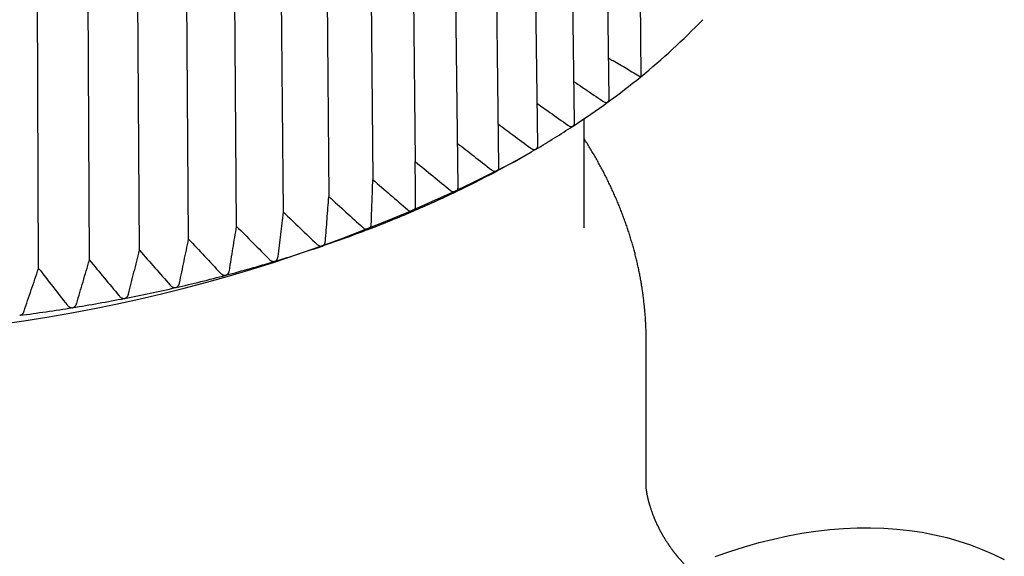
# Model space of a CAD drawing. Header units: millimetres. Extents: x 8 to 306, y 12 to 217.
# Tile 11 of 22: x 279 to 295, y 68 to 77. Entities that reach past the tile are written whole.
import ezdxf

# ---------------------------------------------------------------- set-up
doc = ezdxf.new("R2010")
doc.units = ezdxf.units.MM

msp = doc.modelspace()

# ---------------------------------------------------------------- linework, layer by layer
at = {"color": 7, "linetype": 'Continuous', "lineweight": 30}
for p, q in [((289.325, 86.904), (289.391, 75.651)), ((288.886, 75.301), (288.729, 86.541)), ((288.327, 74.918), (288.177, 86.159)), ((287.735, 74.552), (287.591, 85.795)), ((287.109, 74.204), (286.973, 85.449)), ((285.647, 85.144), (285.762, 74.286)), ((286.453, 73.876), (286.325, 85.122)), ((284.972, 84.854), (285.08, 73.993)), ((284.273, 84.585), (284.372, 73.721)), ((283.64, 73.471), (283.549, 84.338)), ((282.887, 73.243), (282.805, 84.113)), ((282.114, 73.039), (282.041, 83.91)), ((281.324, 72.858), (281.259, 83.731)), ((280.518, 72.701), (280.463, 83.576)), ((279.699, 72.568), (279.653, 83.445)), ((288.48, 73.22), (288.48, 74.976)), ((288.303, 74.858), (288.299, 74.855)), ((287.364, 74.288), (287.576, 74.41)), ((286.424, 73.804), (286.417, 73.801)), ((285.726, 73.488), (285.728, 73.489)), ((283.501, 72.681), (283.502, 72.681)), ((282.713, 72.458), (282.715, 72.458)), ((281.907, 72.259), (281.909, 72.259)), ((281.084, 72.084), (281.085, 72.085)), ((279.395, 71.812), (279.397, 71.812)), ((280.246, 71.935), (280.248, 71.936)), ((289.48, 69.036), (289.48, 71.389))]:
    msp.add_line(p, q, dxfattribs=at)
at = {"color": 7, "linetype": 'Continuous', "lineweight": 30, "flags": 128}
msp.add_lwpolyline([(290.592, 67.931), (290.828, 68.013), (291.062, 68.087), (291.296, 68.154), (291.527, 68.212), (291.757, 68.262), (291.985, 68.304), (292.211, 68.339), (292.434, 68.365), (292.655, 68.383), (292.874, 68.392), (293.09, 68.394), (293.303, 68.388), (293.513, 68.373), (293.719, 68.35), (293.923, 68.32), (294.123, 68.281), (294.32, 68.234), (294.512, 68.179), (294.701, 68.116), (294.886, 68.045), (295.067, 67.966), (295.244, 67.88)], dxfattribs=at)
at = {"color": 7, "linetype": 'Continuous', "lineweight": 30}
for centre, radius, start, end in [((282.508, 84.146), 10.933, 309.0167, 316.1337), ((281.45, 85.419), 12.589, 306.0909, 309.1096), ((280.781, 86.337), 13.724, 303.2394, 306.0861), ((280.126, 87.335), 14.918, 300.5419, 303.218), ((279.503, 88.392), 16.145, 297.9923, 300.5373), ((275.73, 96.67), 25.225, 242.5352, 297.4648), ((278.912, 89.501), 17.401, 295.5727, 297.9794), ((278.36, 90.655), 18.681, 293.228, 295.5458), ((277.859, 91.822), 19.951, 291.006, 293.2243), ((277.411, 92.988), 21.199, 288.872, 291.0024), ((277.019, 94.133), 22.41, 286.8157, 288.8686), ((276.685, 95.239), 23.565, 284.827, 286.8123), ((276.408, 96.284), 24.647, 282.897, 284.8237), ((276.186, 97.252), 25.64, 281.0171, 282.8937), ((276.016, 98.123), 26.527, 279.1793, 281.0139), ((275.893, 98.882), 27.296, 277.3763, 279.1762)]:
    msp.add_arc(centre, radius, start, end, dxfattribs=at)
for points, knots in [([(288.877, 75.95), (288.9, 75.937), (288.997, 75.881), (289.168, 75.781), (289.316, 75.695), (289.391, 75.651)], [0, 0, 0, 0, 0.133274, 0.563827, 1, 1, 1, 1]), ([(288.319, 75.571), (288.376, 75.533), (288.531, 75.429), (288.686, 75.324), (288.783, 75.258)], [0, 0, 0, 0, 0.371145, 1, 1, 1, 1]), ([(288.865, 75.246), (288.867, 75.248), (288.873, 75.253), (288.878, 75.262), (288.883, 75.272), (288.885, 75.285), (288.887, 75.295), (288.886, 75.301), (288.886, 75.301)], [0, 0, 0, 0, 0.180264, 0.366891, 0.546973, 0.731523, 0.987041, 1, 1, 1, 1]), ([(287.726, 75.22), (287.794, 75.173), (287.958, 75.057), (288.122, 74.941), (288.219, 74.872)], [0, 0, 0, 0, 0.40987, 1, 1, 1, 1]), ([(288.783, 75.258), (288.788, 75.254), (288.799, 75.248), (288.815, 75.241), (288.829, 75.238), (288.84, 75.238), (288.849, 75.239), (288.857, 75.242), (288.862, 75.245), (288.865, 75.246)], [0, 0, 0, 0, 0.1976, 0.394908, 0.537468, 0.679862, 0.784169, 0.888428, 1, 1, 1, 1]), ([(287.101, 74.889), (287.178, 74.832), (287.352, 74.704), (287.525, 74.575), (287.621, 74.503)], [0, 0, 0, 0, 0.444106, 1, 1, 1, 1]), ([(288.219, 74.872), (288.224, 74.868), (288.235, 74.861), (288.251, 74.854), (288.265, 74.851), (288.277, 74.85), (288.289, 74.851), (288.295, 74.854), (288.298, 74.855)], [0, 0, 0, 0, 0.207775, 0.420646, 0.570564, 0.72418, 0.859875, 1, 1, 1, 1]), ([(288.303, 74.858), (288.306, 74.86), (288.311, 74.864), (288.318, 74.873), (288.322, 74.883), (288.325, 74.893), (288.327, 74.902), (288.328, 74.91), (288.327, 74.915), (288.327, 74.918)], [0, 0, 0, 0, 0.16572, 0.33729, 0.502843, 0.672504, 0.789608, 0.907629, 1, 1, 1, 1]), ([(289.48, 71.389), (289.48, 71.41), (289.48, 71.458), (289.479, 71.532), (289.476, 71.61), (289.472, 71.689), (289.468, 71.767), (289.462, 71.846), (289.455, 71.924), (289.447, 72.003), (289.437, 72.081), (289.427, 72.159), (289.416, 72.238), (289.403, 72.316), (289.39, 72.394), (289.375, 72.472), (289.359, 72.55), (289.342, 72.629), (289.324, 72.707), (289.305, 72.785), (289.284, 72.862), (289.263, 72.94), (289.24, 73.018), (289.216, 73.095), (289.192, 73.173), (289.166, 73.25), (289.138, 73.328), (289.11, 73.405), (289.081, 73.482), (289.05, 73.559), (289.019, 73.635), (288.986, 73.712), (288.952, 73.789), (288.917, 73.865), (288.881, 73.941), (288.844, 74.017), (288.805, 74.093), (288.766, 74.168), (288.725, 74.244), (288.683, 74.319), (288.64, 74.394), (288.596, 74.469), (288.551, 74.543), (288.512, 74.605), (288.488, 74.642), (288.48, 74.655)], [0, 0, 0, 0, 0.018902, 0.041912, 0.064931, 0.087961, 0.111002, 0.134058, 0.157131, 0.180221, 0.203332, 0.226465, 0.249622, 0.272804, 0.296015, 0.319254, 0.342526, 0.36583, 0.389168, 0.412543, 0.435956, 0.459408, 0.482902, 0.506437, 0.530016, 0.55364, 0.57731, 0.601028, 0.624794, 0.648609, 0.672474, 0.696391, 0.720359, 0.74438, 0.768453, 0.79258, 0.816761, 0.840996, 0.865286, 0.88963, 0.914028, 0.93848, 0.962987, 0.987547, 1, 1, 1, 1]), ([(286.445, 74.578), (286.531, 74.511), (286.713, 74.37), (286.895, 74.228), (286.99, 74.153)], [0, 0, 0, 0, 0.474747, 1, 1, 1, 1]), ([(287.621, 74.503), (287.626, 74.5), (287.637, 74.492), (287.653, 74.485), (287.667, 74.481), (287.679, 74.479), (287.69, 74.48), (287.699, 74.483), (287.704, 74.485), (287.706, 74.486)], [0, 0, 0, 0, 0.197763, 0.395232, 0.537909, 0.68042, 0.799883, 0.919268, 1, 1, 1, 1]), ([(287.706, 74.486), (287.709, 74.488), (287.715, 74.493), (287.722, 74.501), (287.728, 74.511), (287.731, 74.521), (287.733, 74.53), (287.734, 74.54), (287.734, 74.547), (287.734, 74.552)], [0, 0, 0, 0, 0.153153, 0.31171, 0.464709, 0.621508, 0.729662, 0.838664, 1, 1, 1, 1]), ([(285.767, 73.568), (285.766, 73.688), (285.765, 73.928), (285.763, 74.167), (285.762, 74.286)], [0, 0, 0, 0, 0.499996, 1, 1, 1, 1]), ([(285.762, 74.286), (285.857, 74.209), (286.046, 74.055), (286.234, 73.9), (286.329, 73.823)], [0, 0, 0, 0, 0.499996, 1, 1, 1, 1]), ([(287.08, 74.136), (287.083, 74.138), (287.089, 74.142), (287.096, 74.151), (287.102, 74.162), (287.105, 74.172), (287.108, 74.182), (287.109, 74.191), (287.109, 74.199), (287.109, 74.203), (287.109, 74.204)], [0, 0, 0, 0, 0.153231, 0.31197, 0.465009, 0.621694, 0.733334, 0.845848, 0.960732, 1, 1, 1, 1]), ([(286.99, 74.153), (286.996, 74.149), (287.006, 74.142), (287.022, 74.134), (287.037, 74.129), (287.049, 74.128), (287.061, 74.128), (287.069, 74.13), (287.075, 74.133), (287.076, 74.134)], [0, 0, 0, 0, 0.1993929, 0.3984901, 0.5423431, 0.6860289, 0.8066465, 0.9271851, 1, 1, 1, 1]), ([(287.08, 74.136), (287.079, 74.135), (287.078, 74.135), (287.077, 74.134), (287.076, 74.134)], [0, 0, 0, 0, 0.629578, 1, 1, 1, 1]), ([(285.054, 73.276), (285.058, 73.395), (285.067, 73.635), (285.076, 73.874), (285.08, 73.993)], [0, 0, 0, 0, 0.499996, 1, 1, 1, 1]), ([(285.08, 73.993), (285.173, 73.913), (285.36, 73.754), (285.545, 73.593), (285.638, 73.513)], [0, 0, 0, 0, 0.499996, 1, 1, 1, 1]), ([(286.424, 73.805), (286.427, 73.807), (286.433, 73.812), (286.44, 73.822), (286.446, 73.834), (286.449, 73.845), (286.451, 73.855), (286.452, 73.865), (286.452, 73.872), (286.452, 73.876)], [0, 0, 0, 0, 0.156414, 0.318537, 0.474708, 0.63441, 0.741009, 0.848296, 1, 1, 1, 1]), ([(284.316, 73.005), (284.325, 73.124), (284.344, 73.363), (284.362, 73.602), (284.372, 73.721)], [0, 0, 0, 0, 0.4999962, 1, 1, 1, 1]), ([(284.372, 73.721), (284.464, 73.639), (284.647, 73.473), (284.829, 73.307), (284.92, 73.224)], [0, 0, 0, 0, 0.499996, 1, 1, 1, 1]), ([(286.329, 73.823), (286.334, 73.819), (286.345, 73.811), (286.36, 73.803), (286.375, 73.798), (286.388, 73.795), (286.399, 73.796), (286.409, 73.798), (286.414, 73.8), (286.417, 73.801)], [0, 0, 0, 0, 0.197605, 0.394918, 0.537481, 0.679879, 0.79923, 0.918504, 1, 1, 1, 1]), ([(285.728, 73.489), (285.731, 73.49), (285.739, 73.494), (285.748, 73.503), (285.755, 73.514), (285.761, 73.526), (285.764, 73.539), (285.767, 73.553), (285.767, 73.563), (285.767, 73.568)], [0, 0, 0, 0, 0.132727, 0.272902, 0.418231, 0.558153, 0.701076, 0.849511, 1, 1, 1, 1]), ([(283.554, 72.757), (283.568, 72.876), (283.597, 73.114), (283.626, 73.352), (283.64, 73.471)], [0, 0, 0, 0, 0.499996, 1, 1, 1, 1]), ([(283.64, 73.471), (283.73, 73.386), (283.909, 73.215), (284.088, 73.043), (284.177, 72.958)], [0, 0, 0, 0, 0.499996, 1, 1, 1, 1]), ([(285.638, 73.513), (285.643, 73.509), (285.654, 73.5), (285.67, 73.492), (285.685, 73.486), (285.697, 73.484), (285.709, 73.484), (285.719, 73.485), (285.724, 73.487), (285.726, 73.488)], [0, 0, 0, 0, 0.199393, 0.39849, 0.542343, 0.686029, 0.806646, 0.927185, 1, 1, 1, 1]), ([(282.77, 72.532), (282.79, 72.651), (282.828, 72.888), (282.867, 73.125), (282.887, 73.243)], [0, 0, 0, 0, 0.499996, 1, 1, 1, 1]), ([(282.887, 73.243), (282.975, 73.155), (283.15, 72.979), (283.324, 72.802), (283.411, 72.714)], [0, 0, 0, 0, 0.499996, 1, 1, 1, 1]), ([(284.92, 73.224), (284.926, 73.22), (284.936, 73.211), (284.952, 73.202), (284.967, 73.196), (284.979, 73.193), (284.992, 73.193), (285.002, 73.194), (285.008, 73.196), (285.01, 73.197)], [0, 0, 0, 0, 0.197605, 0.394918, 0.537481, 0.679879, 0.79923, 0.918504, 1, 1, 1, 1]), ([(285.01, 73.197), (285.013, 73.198), (285.018, 73.2), (285.027, 73.206), (285.035, 73.215), (285.043, 73.227), (285.048, 73.24), (285.052, 73.253), (285.053, 73.265), (285.054, 73.272), (285.054, 73.276)], [0, 0, 0, 0, 0.094865, 0.191637, 0.336732, 0.487163, 0.631964, 0.779718, 0.889473, 1, 1, 1, 1]), ([(281.967, 72.331), (281.992, 72.449), (282.041, 72.685), (282.09, 72.921), (282.114, 73.039)], [0, 0, 0, 0, 0.499996, 1, 1, 1, 1]), ([(282.114, 73.039), (282.199, 72.948), (282.37, 72.767), (282.539, 72.584), (282.624, 72.493)], [0, 0, 0, 0, 0.499996, 1, 1, 1, 1]), ([(284.177, 72.958), (284.182, 72.953), (284.193, 72.944), (284.208, 72.934), (284.223, 72.928), (284.236, 72.925), (284.249, 72.924), (284.259, 72.925), (284.265, 72.927), (284.267, 72.927)], [0, 0, 0, 0, 0.1976054, 0.3949177, 0.5374811, 0.6798787, 0.7992305, 0.9185044, 1, 1, 1, 1]), ([(284.267, 72.927), (284.271, 72.929), (284.278, 72.932), (284.286, 72.938), (284.292, 72.944), (284.299, 72.951), (284.304, 72.96), (284.308, 72.971), (284.311, 72.98), (284.314, 72.989), (284.315, 72.997), (284.315, 73.003), (284.316, 73.005)], [0, 0, 0, 0, 0.119605, 0.243049, 0.318746, 0.395178, 0.552679, 0.646263, 0.740592, 0.836937, 0.93385, 1, 1, 1, 1]), ([(281.148, 72.155), (281.177, 72.272), (281.235, 72.507), (281.294, 72.741), (281.324, 72.858)], [0, 0, 0, 0, 0.499996, 1, 1, 1, 1]), ([(281.324, 72.858), (281.406, 72.764), (281.571, 72.578), (281.736, 72.391), (281.818, 72.297)], [0, 0, 0, 0, 0.499996, 1, 1, 1, 1]), ([(283.502, 72.681), (283.506, 72.683), (283.513, 72.685), (283.521, 72.69), (283.527, 72.696), (283.531, 72.7), (283.536, 72.707), (283.54, 72.713), (283.544, 72.721), (283.547, 72.729), (283.551, 72.741), (283.553, 72.75), (283.554, 72.757)], [0, 0, 0, 0, 0.117857, 0.239297, 0.288912, 0.36908, 0.450027, 0.533155, 0.616917, 0.711213, 0.806164, 1, 1, 1, 1]), ([(280.313, 72.004), (280.347, 72.12), (280.415, 72.353), (280.484, 72.585), (280.518, 72.701)], [0, 0, 0, 0, 0.499996, 1, 1, 1, 1]), ([(280.518, 72.701), (280.598, 72.605), (280.757, 72.414), (280.916, 72.222), (280.995, 72.126)], [0, 0, 0, 0, 0.499996, 1, 1, 1, 1]), ([(283.411, 72.714), (283.416, 72.709), (283.426, 72.7), (283.442, 72.69), (283.457, 72.683), (283.47, 72.679), (283.482, 72.678), (283.492, 72.679), (283.498, 72.68), (283.501, 72.681)], [0, 0, 0, 0, 0.199393, 0.39849, 0.542343, 0.686029, 0.806646, 0.927185, 1, 1, 1, 1]), ([(279.466, 71.878), (279.504, 71.993), (279.582, 72.224), (279.66, 72.453), (279.699, 72.568)], [0, 0, 0, 0, 0.499996, 1, 1, 1, 1]), ([(279.699, 72.568), (279.776, 72.47), (279.929, 72.274), (280.082, 72.077), (280.158, 71.979)], [0, 0, 0, 0, 0.499996, 1, 1, 1, 1]), ([(282.624, 72.493), (282.629, 72.489), (282.639, 72.479), (282.654, 72.468), (282.669, 72.461), (282.682, 72.457), (282.695, 72.456), (282.705, 72.456), (282.711, 72.457), (282.713, 72.458)], [0, 0, 0, 0, 0.199393, 0.39849, 0.542343, 0.686029, 0.806646, 0.927185, 1, 1, 1, 1]), ([(282.715, 72.458), (282.719, 72.459), (282.726, 72.462), (282.736, 72.468), (282.743, 72.474), (282.749, 72.481), (282.754, 72.487), (282.758, 72.495), (282.763, 72.504), (282.767, 72.517), (282.769, 72.527), (282.77, 72.532)], [0, 0, 0, 0, 0.119699, 0.243153, 0.342333, 0.426611, 0.511704, 0.599051, 0.687045, 0.842325, 1, 1, 1, 1]), ([(281.818, 72.297), (281.823, 72.292), (281.832, 72.282), (281.847, 72.271), (281.862, 72.264), (281.875, 72.259), (281.888, 72.257), (281.898, 72.257), (281.905, 72.258), (281.907, 72.259)], [0, 0, 0, 0, 0.1993929, 0.3984901, 0.5423431, 0.6860289, 0.8066465, 0.9271851, 1, 1, 1, 1]), ([(281.909, 72.259), (281.913, 72.26), (281.92, 72.263), (281.932, 72.269), (281.941, 72.277), (281.947, 72.285), (281.952, 72.292), (281.957, 72.3), (281.961, 72.309), (281.965, 72.32), (281.967, 72.327), (281.967, 72.331)], [0, 0, 0, 0, 0.1217471, 0.2474455, 0.3965253, 0.4852067, 0.5747372, 0.6665943, 0.7591108, 0.8790495, 1, 1, 1, 1]), ([(280.995, 72.126), (281, 72.12), (281.009, 72.11), (281.024, 72.099), (281.038, 72.091), (281.052, 72.086), (281.064, 72.083), (281.075, 72.083), (281.081, 72.084), (281.084, 72.084)], [0, 0, 0, 0, 0.199393, 0.39849, 0.542343, 0.686029, 0.806646, 0.927185, 1, 1, 1, 1]), ([(281.085, 72.085), (281.089, 72.086), (281.098, 72.088), (281.108, 72.094), (281.116, 72.1), (281.123, 72.107), (281.129, 72.114), (281.135, 72.122), (281.139, 72.131), (281.144, 72.142), (281.146, 72.15), (281.148, 72.155)], [0, 0, 0, 0, 0.123954, 0.252081, 0.351196, 0.451854, 0.546814, 0.6427, 0.741103, 0.840212, 1, 1, 1, 1]), ([(280.158, 71.979), (280.163, 71.974), (280.171, 71.963), (280.186, 71.951), (280.2, 71.943), (280.213, 71.938), (280.226, 71.935), (280.237, 71.934), (280.243, 71.935), (280.246, 71.935)], [0, 0, 0, 0, 0.199393, 0.39849, 0.542343, 0.686029, 0.806646, 0.927185, 1, 1, 1, 1]), ([(280.248, 71.936), (280.252, 71.937), (280.26, 71.938), (280.271, 71.944), (280.282, 71.952), (280.29, 71.96), (280.296, 71.968), (280.302, 71.977), (280.306, 71.986), (280.31, 71.995), (280.312, 72.001), (280.313, 72.004)], [0, 0, 0, 0, 0.126318, 0.257052, 0.381083, 0.508037, 0.605936, 0.704739, 0.805984, 0.907913, 1, 1, 1, 1]), ([(279.397, 71.812), (279.401, 71.813), (279.41, 71.814), (279.422, 71.82), (279.433, 71.828), (279.44, 71.835), (279.446, 71.842), (279.452, 71.849), (279.457, 71.858), (279.462, 71.868), (279.464, 71.875), (279.466, 71.878)], [0, 0, 0, 0, 0.128792, 0.262266, 0.390914, 0.522779, 0.565372, 0.671696, 0.779042, 0.889139, 1, 1, 1, 1]), ([(290.143, 67.755), (290.142, 67.756), (290.138, 67.761), (290.129, 67.77), (290.117, 67.782), (290.104, 67.795), (290.093, 67.808), (290.081, 67.82), (290.07, 67.832), (290.059, 67.844), (290.049, 67.855), (290.04, 67.866), (290.03, 67.876), (290.022, 67.886), (290.013, 67.896), (290.006, 67.905), (289.998, 67.914), (289.992, 67.921), (289.987, 67.928), (289.982, 67.933), (289.977, 67.939), (289.972, 67.945), (289.966, 67.953), (289.959, 67.961), (289.951, 67.972), (289.941, 67.984), (289.932, 67.995), (289.925, 68.005), (289.918, 68.014), (289.912, 68.022), (289.906, 68.03), (289.9, 68.039), (289.891, 68.05), (289.881, 68.064), (289.871, 68.079), (289.862, 68.091), (289.856, 68.1), (289.85, 68.108), (289.844, 68.117), (289.838, 68.127), (289.83, 68.139), (289.821, 68.152), (289.812, 68.166), (289.803, 68.179), (289.794, 68.193), (289.786, 68.207), (289.779, 68.219), (289.773, 68.229), (289.767, 68.238), (289.763, 68.245), (289.758, 68.253), (289.753, 68.261), (289.748, 68.271), (289.743, 68.28), (289.738, 68.288), (289.733, 68.296), (289.729, 68.304), (289.724, 68.314), (289.719, 68.322), (289.716, 68.329), (289.713, 68.333), (289.712, 68.336), (289.709, 68.34), (289.707, 68.345), (289.704, 68.351), (289.701, 68.357), (289.698, 68.363), (289.695, 68.368), (289.693, 68.373), (289.689, 68.38), (289.684, 68.39), (289.678, 68.401), (289.673, 68.413), (289.667, 68.424), (289.661, 68.436), (289.656, 68.447), (289.652, 68.455), (289.649, 68.462), (289.646, 68.468), (289.643, 68.475), (289.64, 68.482), (289.637, 68.488), (289.635, 68.493), (289.633, 68.497), (289.632, 68.501), (289.63, 68.504), (289.628, 68.509), (289.625, 68.516), (289.621, 68.525), (289.617, 68.534), (289.614, 68.543), (289.61, 68.551), (289.607, 68.559), (289.601, 68.575), (289.593, 68.596), (289.583, 68.622), (289.574, 68.647), (289.565, 68.671), (289.557, 68.696), (289.55, 68.718), (289.544, 68.736), (289.541, 68.749), (289.538, 68.758), (289.535, 68.766), (289.533, 68.776), (289.53, 68.786), (289.527, 68.795), (289.525, 68.803), (289.524, 68.808), (289.523, 68.812), (289.521, 68.817), (289.52, 68.822), (289.519, 68.827), (289.518, 68.831), (289.517, 68.835), (289.516, 68.838), (289.515, 68.841), (289.514, 68.846), (289.513, 68.85), (289.512, 68.855), (289.511, 68.859), (289.51, 68.865), (289.508, 68.871), (289.507, 68.876), (289.506, 68.882), (289.505, 68.886), (289.504, 68.89), (289.503, 68.894), (289.503, 68.897), (289.502, 68.9), (289.502, 68.902), (289.501, 68.905), (289.5, 68.909), (289.499, 68.913), (289.499, 68.916), (289.498, 68.919), (289.498, 68.921), (289.497, 68.924), (289.497, 68.927), (289.496, 68.931), (289.495, 68.935), (289.494, 68.94), (289.494, 68.943), (289.493, 68.946), (289.493, 68.948), (289.492, 68.952), (289.491, 68.955), (289.491, 68.959), (289.49, 68.962), (289.49, 68.964), (289.49, 68.966), (289.489, 68.968), (289.489, 68.97), (289.489, 68.972), (289.488, 68.975), (289.488, 68.978), (289.487, 68.98), (289.487, 68.982), (289.487, 68.983), (289.487, 68.986), (289.486, 68.989), (289.486, 68.992), (289.485, 68.997), (289.484, 69.003), (289.483, 69.011), (289.482, 69.018), (289.481, 69.025), (289.481, 69.031), (289.48, 69.036), (289.48, 69.039), (289.48, 69.042), (289.48, 69.044), (289.479, 69.046), (289.479, 69.047), (289.479, 69.048), (289.479, 69.049), (289.479, 69.049), (289.479, 69.049), (289.479, 69.049)], [0, 0, 0, 0, 0.001971, 0.007588, 0.015831, 0.023205, 0.029852, 0.03676, 0.043963, 0.050642, 0.056678, 0.062349, 0.068227, 0.0744, 0.079082, 0.084389, 0.08936, 0.093571, 0.097025, 0.099747, 0.102765, 0.106169, 0.109958, 0.114421, 0.120234, 0.12717, 0.133851, 0.139034, 0.143481, 0.147463, 0.151779, 0.156479, 0.161326, 0.170266, 0.178266, 0.185904, 0.189436, 0.193431, 0.198141, 0.203567, 0.209117, 0.217254, 0.224369, 0.231535, 0.239071, 0.246177, 0.252679, 0.258779, 0.26296, 0.267137, 0.271217, 0.275003, 0.278566, 0.282448, 0.286975, 0.292233, 0.298332, 0.304208, 0.309808, 0.312581, 0.314813, 0.316521, 0.318475, 0.321158, 0.324537, 0.32816, 0.331328, 0.334034, 0.336409, 0.339141, 0.346258, 0.352924, 0.358195, 0.364844, 0.372178, 0.379014, 0.38273, 0.386378, 0.389961, 0.393581, 0.397685, 0.402011, 0.404773, 0.406906, 0.408602, 0.410803, 0.413636, 0.417095, 0.4232, 0.428435, 0.433591, 0.438765, 0.443466, 0.44842, 0.466574, 0.482504, 0.496372, 0.5149, 0.530359, 0.546239, 0.560808, 0.568417, 0.57379, 0.580245, 0.588267, 0.594782, 0.603466, 0.610012, 0.613062, 0.616382, 0.620237, 0.624656, 0.629092, 0.632614, 0.635207, 0.637476, 0.640497, 0.644357, 0.648544, 0.652068, 0.656357, 0.661609, 0.667175, 0.672514, 0.677134, 0.68177, 0.68553, 0.689254, 0.69233, 0.694757, 0.696955, 0.699839, 0.703441, 0.707844, 0.711268, 0.713759, 0.716406, 0.719589, 0.723321, 0.727546, 0.732533, 0.7376, 0.741551, 0.744363, 0.747493, 0.751418, 0.756025, 0.760936, 0.765556, 0.768082, 0.770213, 0.772462, 0.775365, 0.778923, 0.782761, 0.786567, 0.789452, 0.791968, 0.794823, 0.798022, 0.802889, 0.808513, 0.813381, 0.826112, 0.842161, 0.857878, 0.873544, 0.889163, 0.904737, 0.920271, 0.930928, 0.941564, 0.951414, 0.960836, 0.971787, 0.983583, 0.995527, 1, 1, 1, 1])]:
    msp.add_open_spline(points, degree=3, knots=knots, dxfattribs=at)

doc.saveas('drawing.dxf')
